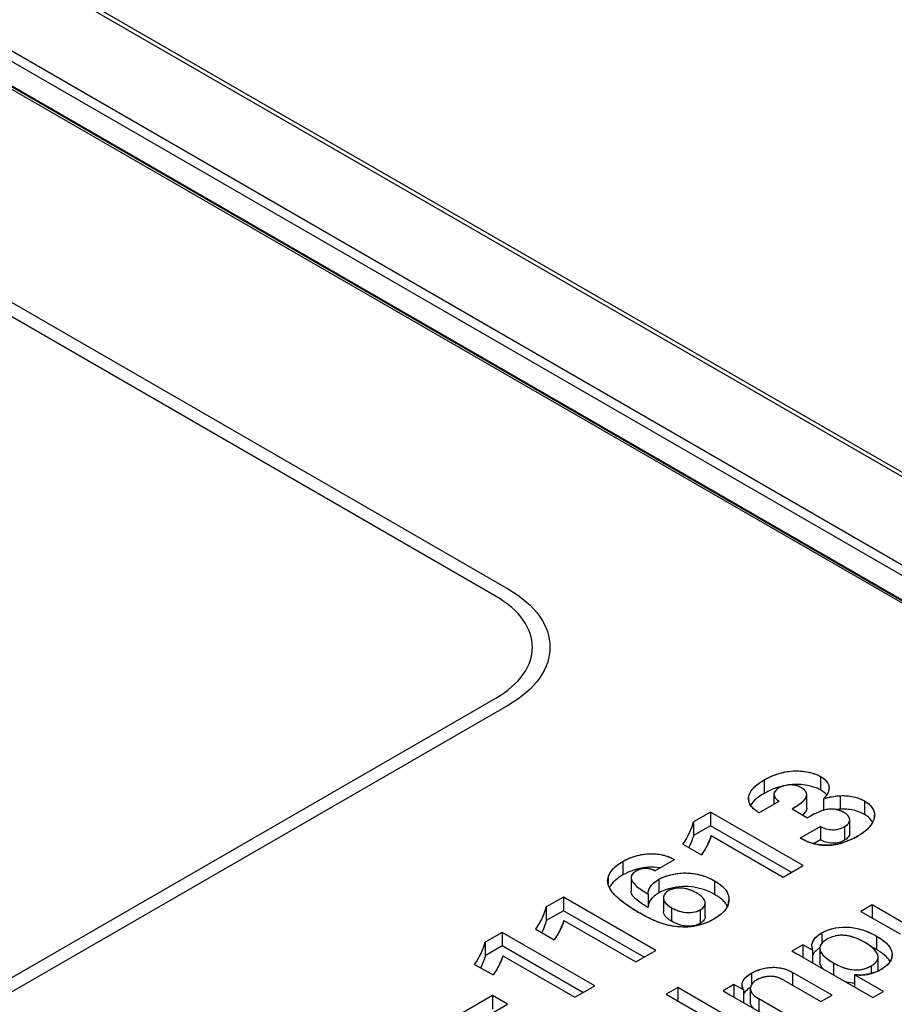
# Model space of a CAD drawing. Header units: inches. Extents: x 0 to 34, y 0 to 22.
# Tile 67 of 71: x 28.318 to 28.837, y 18.738 to 19.323. Entities that reach past the tile are written whole.
import ezdxf

# ---------------------------------------------------------------- set-up
doc = ezdxf.new("R2010")
doc.units = ezdxf.units.IN
doc.header["$LTSCALE"] = 1.87
doc.header["$MEASUREMENT"] = 0
doc.layers.get('0').update_dxf_attribs({"linetype": 'CONTINUOUS'})

msp = doc.modelspace()

# ---------------------------------------------------------------- linework, layer by layer
at = {"color": 7, "linetype": 'CONTINUOUS'}
for p, q in [((32.08865, 17.17647), (27.36039, 19.90651)), ((32.09255, 17.17688), (27.36429, 19.90692)), ((29.06409, 18.84782), (27.55776, 19.71756)), ((29.06575, 18.8482), (27.5597, 19.71777)), ((27.60538, 19.71292), (29.09636, 18.85205)), ((27.6026, 19.70821), (29.0867, 18.85131)), ((27.58665, 19.70302), (29.06683, 18.84838)), ((28.75997, 18.87132), (28.75997, 18.86329)), ((28.79335, 18.87336), (28.79335, 18.86533)), ((28.75079, 18.85904), (28.7507, 18.86011)), ((28.75684, 18.85183), (28.76885, 18.85877)), ((28.7658, 18.86277), (28.7658, 18.857)), ((28.78526, 18.85458), (28.78526, 18.86261)), ((28.79524, 18.86012), (28.79524, 18.85328)), ((28.80514, 18.86194), (28.80514, 18.8539)), ((28.81942, 18.85885), (28.81942, 18.85082)), ((28.77655, 18.85414), (28.78573, 18.84883)), ((28.72823, 18.85218), (28.7181, 18.84633)), ((28.72823, 18.85218), (28.72823, 18.84414)), ((28.78304, 18.82053), (28.72823, 18.85218)), ((28.81077, 18.83961), (28.81077, 18.84765)), ((28.7181, 18.84633), (28.7181, 18.83829)), ((28.72823, 18.84414), (28.7181, 18.83829)), ((28.77608, 18.81651), (28.72823, 18.84414)), ((28.79335, 18.84371), (28.78141, 18.83682)), ((28.79335, 18.84371), (28.79335, 18.83568)), ((28.80773, 18.84358), (28.80773, 18.83554)), ((28.72854, 18.8383), (28.77119, 18.81368)), ((28.79335, 18.83568), (28.78956, 18.83349)), ((28.71182, 18.83318), (28.72273, 18.82687)), ((28.69515, 18.81738), (28.70677, 18.82409)), ((28.67614, 18.82292), (28.67614, 18.81488)), ((28.77119, 18.81368), (28.78304, 18.82053)), ((28.66712, 18.81159), (28.66735, 18.8134)), ((28.66735, 18.8134), (28.66735, 18.80984)), ((28.681, 18.81324), (28.681, 18.80521)), ((28.69751, 18.81231), (28.69751, 18.80427)), ((28.73056, 18.81136), (28.73056, 18.80332)), ((28.64087, 18.80173), (28.63074, 18.79589)), ((28.64087, 18.80173), (28.64087, 18.7937)), ((28.69568, 18.77009), (28.64087, 18.80173)), ((28.69114, 18.80356), (28.69114, 18.79553)), ((28.70019, 18.80123), (28.70019, 18.79319)), ((28.73905, 18.80039), (28.73904, 18.79975)), ((28.63074, 18.79589), (28.63074, 18.78785)), ((28.70505, 18.79544), (28.70505, 18.78741)), ((28.72209, 18.79422), (28.72209, 18.78618)), ((28.72501, 18.79029), (28.72501, 18.79833)), ((28.82401, 18.79712), (28.8174, 18.7933)), ((28.82401, 18.79712), (28.82401, 18.78948)), ((28.84622, 18.78429), (28.82401, 18.79712)), ((28.64087, 18.7937), (28.63074, 18.78785)), ((28.68872, 18.76607), (28.64087, 18.7937)), ((28.8174, 18.7933), (28.84058, 18.77992)), ((28.62445, 18.78273), (28.63537, 18.77643)), ((28.64118, 18.78786), (28.68382, 18.76324)), ((28.60464, 18.78082), (28.59451, 18.77497)), ((28.60464, 18.78082), (28.60464, 18.77278)), ((28.65945, 18.74917), (28.60464, 18.78082)), ((28.79424, 18.78057), (28.79424, 18.77428)), ((28.82664, 18.77862), (28.82664, 18.77058)), ((28.59451, 18.77497), (28.59451, 18.76693)), ((28.60464, 18.77278), (28.59451, 18.76693)), ((28.65249, 18.74515), (28.60464, 18.77278)), ((28.78289, 18.77338), (28.77636, 18.7696)), ((28.78289, 18.77338), (28.78289, 18.76608)), ((28.78874, 18.77016), (28.78289, 18.77338)), ((28.79301, 18.77138), (28.79301, 18.76335)), ((28.60496, 18.76695), (28.6476, 18.74233)), ((28.68382, 18.76324), (28.69568, 18.77009)), ((28.78221, 18.76647), (28.77636, 18.7696)), ((28.78221, 18.76647), (28.82438, 18.74212)), ((28.78974, 18.76878), (28.78871, 18.76695)), ((28.78874, 18.77016), (28.78874, 18.7627)), ((28.8276, 18.75814), (28.8276, 18.76618)), ((28.58823, 18.76182), (28.59915, 18.75552)), ((28.80105, 18.76274), (28.80105, 18.75559)), ((28.82354, 18.76095), (28.82354, 18.75642)), ((28.75251, 18.75663), (28.75251, 18.74981)), ((28.77679, 18.75707), (28.77679, 18.74944)), ((28.80025, 18.74353), (28.77679, 18.75707)), ((28.81364, 18.75571), (28.81364, 18.74832)), ((28.83078, 18.74582), (28.81364, 18.75571)), ((28.6476, 18.74233), (28.65945, 18.74917)), ((28.70878, 18.74806), (28.7019, 18.74409)), ((28.70878, 18.74806), (28.70878, 18.74012)), ((28.75844, 18.71938), (28.70878, 18.74806)), ((28.74207, 18.7498), (28.73559, 18.74606)), ((28.74207, 18.7498), (28.74207, 18.74242)), ((28.74771, 18.74662), (28.74207, 18.7498)), ((28.75177, 18.74749), (28.75177, 18.73945)), ((28.7717, 18.75238), (28.79365, 18.73971)), ((28.5989, 18.74331), (28.57942, 18.73207)), ((28.5989, 18.74331), (28.5989, 18.73528)), ((28.60777, 18.73819), (28.5989, 18.74331)), ((28.7019, 18.74409), (28.75156, 18.71541)), ((28.73559, 18.74606), (28.73966, 18.74381)), ((28.73966, 18.74381), (28.7702, 18.72617)), ((28.74875, 18.7457), (28.74767, 18.7443)), ((28.74771, 18.74662), (28.74771, 18.73916)), ((28.79365, 18.73971), (28.80025, 18.74353)), ((28.82438, 18.74212), (28.83078, 18.74582)), ((28.58829, 18.72694), (28.60777, 18.73819)), ((28.75678, 18.74139), (28.75678, 18.73392)), ((28.77666, 18.72991), (28.75678, 18.74139))]:
    msp.add_line(p, q, dxfattribs=at)
at = {"color": 40, "linetype": 'CONTINUOUS'}
for p, q in [((28.60089, 18.98025), (28.14208, 19.24515)), ((28.14945, 19.24941), (28.60825, 18.9845)), ((27.08371, 18.04389), (28.60085, 18.91987)), ((28.60822, 18.91562), (27.09108, 18.03964)), ((28.76685, 18.86511), (28.76626, 18.86432)), ((28.76767, 18.86587), (28.76685, 18.86511)), ((28.7687, 18.86656), (28.76767, 18.86587)), ((28.76997, 18.86719), (28.7687, 18.86656)), ((28.78311, 18.86595), (28.78196, 18.8667)), ((28.784, 18.86517), (28.78311, 18.86595)), ((28.78466, 18.86439), (28.784, 18.86517)), ((28.78496, 18.86389), (28.78466, 18.86439)), ((28.79828, 18.86497), (28.79771, 18.86349)), ((28.75114, 18.8578), (28.75079, 18.85904)), ((28.76591, 18.86353), (28.7658, 18.86277)), ((28.7658, 18.86277), (28.76612, 18.86145)), ((28.76611, 18.86405), (28.76591, 18.86353)), ((28.78502, 18.86138), (28.78526, 18.86264)), ((28.78526, 18.86276), (28.78509, 18.86358)), ((28.79672, 18.86188), (28.79524, 18.86012)), ((28.79771, 18.86349), (28.79672, 18.86188)), ((28.75175, 18.85657), (28.75114, 18.8578)), ((28.7526, 18.85537), (28.75175, 18.85657)), ((28.75373, 18.85421), (28.7526, 18.85537)), ((28.75515, 18.85304), (28.75373, 18.85421)), ((28.79363, 18.85278), (28.79179, 18.85203)), ((28.8002, 18.85397), (28.79866, 18.8539)), ((28.80168, 18.85388), (28.8002, 18.85397)), ((28.7878, 18.85), (28.78573, 18.84883)), ((28.78787, 18.85005), (28.7878, 18.85)), ((28.78988, 18.85112), (28.78787, 18.85005)), ((28.79179, 18.85203), (28.78988, 18.85112)), ((28.8086, 18.85112), (28.80733, 18.85197)), ((28.80956, 18.85024), (28.8086, 18.85112)), ((28.81024, 18.84936), (28.80956, 18.85024)), ((28.81063, 18.8485), (28.81043, 18.849)), ((28.81043, 18.84626), (28.81077, 18.84765)), ((28.81077, 18.84765), (28.81063, 18.8485)), ((28.82482, 18.84717), (28.82393, 18.84541)), ((28.82533, 18.84896), (28.82484, 18.84723)), ((28.8207, 18.84161), (28.81844, 18.83979)), ((28.82074, 18.84165), (28.8207, 18.84161)), ((28.82256, 18.84353), (28.82074, 18.84165)), ((28.8239, 18.84535), (28.82256, 18.84353)), ((28.72777, 18.83588), (28.72775, 18.83582)), ((28.72854, 18.8383), (28.72777, 18.83588)), ((28.78408, 18.83542), (28.78141, 18.83682)), ((28.81844, 18.83979), (28.81573, 18.83804)), ((28.72491, 18.83014), (28.72273, 18.82687)), ((28.72494, 18.83018), (28.72491, 18.83014)), ((28.72658, 18.83316), (28.72494, 18.83018)), ((28.80932, 18.83501), (28.80638, 18.834)), ((28.68514, 18.81778), (28.684, 18.81721)), ((28.69515, 18.81738), (28.69402, 18.81788)), ((28.66712, 18.81158), (28.66735, 18.8134)), ((28.68117, 18.8142), (28.681, 18.81325)), ((28.681, 18.81325), (28.68131, 18.81185)), ((28.68158, 18.81502), (28.6813, 18.81451)), ((28.68218, 18.81579), (28.68158, 18.81502)), ((28.68299, 18.81652), (28.68218, 18.81579)), ((28.684, 18.81721), (28.68299, 18.81652)), ((28.66723, 18.81029), (28.66712, 18.81158)), ((28.6677, 18.80853), (28.66723, 18.81029)), ((28.66859, 18.80664), (28.6677, 18.80853)), ((28.66861, 18.8066), (28.66859, 18.80664)), ((28.66999, 18.80455), (28.66861, 18.8066)), ((28.70437, 18.80612), (28.70332, 18.8056)), ((28.70802, 18.80703), (28.7067, 18.80683)), ((28.67195, 18.80236), (28.66999, 18.80455)), ((28.67451, 18.80007), (28.67195, 18.80236)), ((28.67455, 18.80003), (28.67451, 18.80007)), ((28.70019, 18.80123), (28.70043, 18.79991)), ((28.70039, 18.80241), (28.7002, 18.80148)), ((28.70083, 18.8033), (28.70044, 18.80255)), ((28.70148, 18.80416), (28.70083, 18.8033)), ((28.70233, 18.80493), (28.70148, 18.80416)), ((28.70332, 18.8056), (28.70233, 18.80493)), ((28.72158, 18.80311), (28.71981, 18.80424)), ((28.72295, 18.802), (28.72158, 18.80311)), ((28.72394, 18.80095), (28.72295, 18.802)), ((28.72458, 18.79998), (28.72394, 18.80095)), ((28.6778, 18.79759), (28.67455, 18.80003)), ((28.68174, 18.79496), (28.6778, 18.79759)), ((28.72477, 18.79955), (28.72458, 18.79998)), ((28.72472, 18.79697), (28.72501, 18.79833)), ((28.72493, 18.79905), (28.72477, 18.79955)), ((28.72501, 18.79833), (28.72493, 18.79905)), ((28.73737, 18.79484), (28.73622, 18.79335)), ((28.73272, 18.79034), (28.73017, 18.78873)), ((28.7347, 18.79187), (28.73272, 18.79034)), ((28.73622, 18.79335), (28.7347, 18.79187)), ((28.63922, 18.78272), (28.63758, 18.77974)), ((28.64041, 18.78544), (28.64038, 18.78538)), ((28.64118, 18.78786), (28.64041, 18.78544)), ((28.63755, 18.7797), (28.63537, 18.77643)), ((28.63758, 18.77974), (28.63755, 18.7797)), ((28.79734, 18.7768), (28.79585, 18.77582)), ((28.81496, 18.7772), (28.81283, 18.77797)), ((28.79301, 18.77138), (28.7932, 18.77012)), ((28.79321, 18.77259), (28.79302, 18.7717)), ((28.79383, 18.77379), (28.79327, 18.77276)), ((28.79469, 18.77482), (28.79383, 18.77379)), ((28.79585, 18.77582), (28.79469, 18.77482)), ((28.8219, 18.77346), (28.81949, 18.77497)), ((28.82381, 18.77201), (28.8219, 18.77346)), ((28.82526, 18.77066), (28.82381, 18.77201)), ((28.60496, 18.76695), (28.60418, 18.76453)), ((28.77843, 18.76852), (28.77636, 18.7696)), ((28.78042, 18.76747), (28.78034, 18.76751)), ((28.78221, 18.76647), (28.78042, 18.76747)), ((28.82633, 18.76937), (28.82526, 18.77066)), ((28.82706, 18.76818), (28.82633, 18.76937)), ((28.82747, 18.76711), (28.82706, 18.76818)), ((28.82737, 18.76489), (28.8276, 18.76618)), ((28.83566, 18.76562), (28.83508, 18.76421)), ((28.60299, 18.76181), (28.60135, 18.75882)), ((28.60418, 18.76453), (28.60416, 18.76447)), ((28.83136, 18.76013), (28.82939, 18.75885)), ((28.83293, 18.76144), (28.83136, 18.76013)), ((28.83415, 18.76277), (28.83293, 18.76144)), ((28.83506, 18.76416), (28.83418, 18.76281)), ((28.60133, 18.75878), (28.59915, 18.75552)), ((28.60135, 18.75882), (28.60133, 18.75878)), ((28.75812, 18.75371), (28.75671, 18.75316)), ((28.77031, 18.75314), (28.76895, 18.75376)), ((28.74704, 18.74826), (28.74686, 18.74932)), ((28.74771, 18.74662), (28.7471, 18.74805)), ((28.75177, 18.7475), (28.75204, 18.7461)), ((28.75201, 18.7488), (28.75179, 18.7479)), ((28.75255, 18.7499), (28.75205, 18.74891)), ((28.75332, 18.75086), (28.75255, 18.7499)), ((28.75431, 18.75176), (28.75332, 18.75086)), ((28.75548, 18.75254), (28.75431, 18.75176)), ((28.75671, 18.75316), (28.75548, 18.75254)), ((28.7717, 18.75238), (28.77031, 18.75314))]:
    msp.add_line(p, q, dxfattribs=at)
for centre, radius, start, end in [((28.76961, 18.86233), 0.00389, 149.22554, 153.84442), ((28.77545, 18.85427), 0.01403, 106.98169, 112.97005), ((28.77573, 18.85339), 0.01496, 101.49551, 107.01904), ((28.77569, 18.85362), 0.01473, 96.04985, 101.51764), ((28.77559, 18.85459), 0.01375, 90.3637, 96.06759), ((28.77559, 18.85438), 0.01396, 84.8786, 90.35453), ((28.77564, 18.85481), 0.01353, 79.27819, 84.9058), ((28.77582, 18.85582), 0.0125, 73.12707, 79.26172), ((28.77587, 18.85599), 0.01233, 66.80056, 73.13022), ((28.77614, 18.85659), 0.01167, 60.05418, 66.82854), ((28.79207, 18.86663), 0.00643, 345.04305, 349.29654), ((28.79252, 18.86654), 0.00597, 349.27858, 357.68386), ((28.75733, 18.8601), 0.00662, 175.34532, 180.24879), ((28.75699, 18.8601), 0.00629, 180.22587, 189.7317), ((28.78202, 18.86244), 0.00328, 20.40028, 26.14714), ((28.78242, 18.86262), 0.00284, 0.48156, 2.99463), ((28.80094, 18.83238), 0.02167, 104.87364, 109.71724), ((28.80061, 18.83356), 0.02044, 100.10146, 104.83691), ((28.80032, 18.83524), 0.01874, 95.08854, 100.11854), ((28.80007, 18.84036), 0.01361, 77.01282, 83.21343), ((28.79981, 18.83921), 0.01479, 71.31212, 77.0228), ((28.79957, 18.83848), 0.01556, 65.81605, 71.3275), ((28.79966, 18.83865), 0.01537, 60.0354, 65.84747), ((28.8066, 18.84712), 0.00427, 26.08441, 31.61868), ((28.81542, 18.85089), 0.01011, 338.40924, 338.74252), ((28.81729, 18.85035), 0.00816, 350.1488, 352.74945), ((28.81758, 18.85032), 0.00787, 352.72605, 359.78316), ((28.81266, 18.85229), 0.0132, 328.28641, 328.54782), ((28.69763, 18.84745), 0.03228, 333.72766, 338.88697), ((28.79691, 18.86278), 0.03022, 244.8808, 250.05313), ((28.79291, 18.87819), 0.04619, 290.80811, 295.02107), ((28.79435, 18.87513), 0.04281, 295.0172, 299.97252), ((28.79663, 18.86209), 0.02947, 250.09763, 255.22871), ((28.79739, 18.8649), 0.03239, 255.19979, 259.76571), ((28.7975, 18.86542), 0.03292, 259.74477, 264.21216), ((28.79735, 18.86386), 0.03135, 264.19692, 268.67417), ((28.79728, 18.86103), 0.02852, 268.66598, 273.13573), ((28.79699, 18.86105), 0.02855, 273.72593, 278.33261), ((28.79641, 18.86495), 0.0325, 278.34525, 282.86863), ((28.79508, 18.87075), 0.03845, 282.88068, 287.09222), ((28.68993, 18.80676), 0.01201, 107.79506, 113.49366), ((28.68984, 18.80705), 0.01171, 102.37835, 107.8149), ((28.68968, 18.80782), 0.01093, 96.83513, 102.38798), ((28.68957, 18.80875), 0.00998, 90.81028, 96.84628), ((28.68957, 18.80775), 0.01098, 85.10692, 90.75317), ((28.68945, 18.80639), 0.01235, 79.80269, 85.12045), ((28.6893, 18.80553), 0.01323, 74.57009, 79.82224), ((28.68935, 18.80567), 0.01308, 69.08891, 74.60409), ((28.68449, 18.81304), 0.00352, 155.34639, 160.77254), ((28.70885, 18.79556), 0.01147, 106.95972, 112.94299), ((28.70916, 18.79455), 0.01252, 101.3089, 106.98808), ((28.70964, 18.79104), 0.01607, 90.8047, 95.79765), ((28.70967, 18.78972), 0.0174, 85.86663, 90.81672), ((28.7096, 18.78887), 0.01824, 80.85255, 85.83929), ((28.70937, 18.78749), 0.01965, 75.80324, 80.84921), ((28.70901, 18.78604), 0.02114, 70.70734, 75.80356), ((28.7086, 18.78488), 0.02237, 65.51089, 70.71467), ((28.70372, 18.80123), 0.00353, 176.96637, 179.27503), ((28.70374, 18.80123), 0.00355, 179.27378, 180.00018), ((28.70371, 18.80123), 0.00351, 175.90007, 176.9653), ((28.70419, 18.80109), 0.00402, 158.80629, 160.91087), ((28.70853, 18.7847), 0.02257, 60.01886, 65.53418), ((28.72972, 18.80039), 0.00933, 356.07468, 358.1204), ((28.75233, 18.90674), 0.1322, 237.72736, 240.06181), ((28.72836, 18.80075), 0.01078, 326.75724, 336.08559), ((28.7291, 18.80042), 0.00997, 336.09794, 346.06811), ((28.72953, 18.8003), 0.00952, 346.09504, 354.59756), ((28.72968, 18.80029), 0.00937, 354.61656, 356.72252), ((28.6103, 18.79699), 0.03225, 333.73025, 338.89331), ((28.806, 18.76178), 0.01734, 114.1718, 119.98296), ((28.80601, 18.76178), 0.01734, 108.60984, 114.19026), ((28.80582, 18.76236), 0.01673, 103.0016, 108.61695), ((28.80565, 18.76306), 0.01602, 97.08442, 102.99659), ((28.80591, 18.76087), 0.01822, 91.76923, 97.03872), ((28.80599, 18.75856), 0.02052, 86.92383, 91.79271), ((28.80595, 18.75766), 0.02142, 82.08068, 86.94945), ((28.80585, 18.75708), 0.02202, 76.97013, 82.03688), ((28.80519, 18.75424), 0.02493, 72.15112, 76.94973), ((28.80204, 18.74533), 0.03439, 63.8674, 67.93177), ((28.79418, 18.77258), 0.00595, 180.01612, 191.52452), ((28.79416, 18.77258), 0.00593, 191.5361, 193.12), ((28.79427, 18.77261), 0.00604, 193.15472, 203.82729), ((28.79683, 18.77139), 0.00382, 176.01547, 178.66356), ((28.79689, 18.77138), 0.00389, 178.66021, 180.00143), ((28.79678, 18.77139), 0.00377, 175.19509, 176.01134), ((28.79706, 18.77128), 0.00407, 158.69898, 161.25573), ((28.80024, 18.74169), 0.03845, 59.94548, 63.84607), ((28.68523, 18.58987), 0.20149, 61.83548, 62.45003), ((28.82409, 18.76618), 0.0035, 12.43064, 15.26262), ((28.82407, 18.76618), 0.00353, 0.90888, 12.40856), ((28.82398, 18.76618), 0.00362, 359.99955, 0.94648), ((28.82893, 18.76761), 0.00701, 343.56242, 350.89736), ((28.82929, 18.76755), 0.00665, 350.92783, 355.6605), ((28.82941, 18.76753), 0.00652, 355.67265, 356.81658), ((28.82947, 18.76753), 0.00646, 356.81471, 359.31917), ((28.57406, 18.77609), 0.03226, 333.7295, 338.89028), ((28.8259, 18.7692), 0.01046, 322.05086, 322.35316), ((28.82746, 18.76818), 0.00859, 332.1489, 332.50493), ((28.76418, 18.7359), 0.01882, 104.03632, 108.79557), ((28.76438, 18.73513), 0.01962, 99.56961, 104.05921), ((28.76431, 18.73559), 0.01914, 95.21018, 99.58486), ((28.76419, 18.73693), 0.0178, 90.81708, 95.22034), ((28.76392, 18.7419), 0.01283, 84.69714, 89.9508), ((28.76383, 18.74081), 0.01392, 79.58538, 84.71305), ((28.76379, 18.74058), 0.01416, 74.24237, 79.61097), ((28.76397, 18.74121), 0.0135, 68.32874, 74.23859), ((28.8166, 18.77703), 0.02153, 262.10859, 266.78439), ((28.81676, 18.77977), 0.02427, 266.77087, 271.18327), ((28.81673, 18.7815), 0.026, 271.16765, 275.48079), ((28.81673, 18.7816), 0.0261, 275.46093, 279.91429), ((28.81687, 18.78074), 0.02523, 279.92911, 284.60596), ((28.81687, 18.78077), 0.02525, 284.60455, 289.44965), ((28.81694, 18.78057), 0.02504, 289.44485, 294.51945), ((28.81726, 18.77987), 0.02427, 294.50741, 299.97693), ((28.7517, 18.74965), 0.00485, 180.96249, 183.1438), ((28.7518, 18.74965), 0.00495, 183.13894, 183.82579), ((28.75319, 18.74991), 0.00637, 195.07197, 197.03782), ((28.75539, 18.74749), 0.00362, 173.52929, 179.78622), ((28.75633, 18.74727), 0.00458, 158.99464, 160.52243)]:
    msp.add_arc(centre, radius, start, end, dxfattribs=at)
at = {"color": 7, "linetype": 'CONTINUOUS'}
for centre, radius, start, end in [((28.77965, 18.83028), 0.03838, 105.88648, 106.82466), ((28.80697, 18.81683), 0.03712, 92.8277, 96.60987), ((28.69368, 18.78406), 0.03547, 104.67124, 106.31154), ((28.71247, 18.77492), 0.03304, 104.42913, 106.63945), ((28.79422, 18.77258), 0.00598, 180.03507, 203.85897), ((28.80355, 18.75611), 0.01887, 123.98064, 124.63886), ((28.79684, 18.77138), 0.00384, 175.41646, 180.01353), ((28.80594, 18.73471), 0.04142, 60.01464, 64.68877), ((28.82405, 18.76618), 0.00355, 359.99147, 15.18567), ((28.82392, 18.75814), 0.00367, 356.34967, 359.99159), ((28.76231, 18.73154), 0.01967, 122.1807, 123.49086)]:
    msp.add_arc(centre, radius, start, end, dxfattribs=at)
at = {"color": 40, "linetype": 'CONTINUOUS'}
for points, knots in [([(28.60825, 18.9845), (28.61614, 18.97995), (28.62869, 18.96906), (28.63498, 18.95006), (28.62866, 18.93106), (28.61611, 18.92018), (28.60822, 18.91562)], [0, 0, 0, 0, 0.254189, 0.499922, 0.745702, 1, 1, 1, 1]), ([(28.60085, 18.91987), (28.60777, 18.92387), (28.61878, 18.93341), (28.62431, 18.95006), (28.6188, 18.96672), (28.6078, 18.97625), (28.60089, 18.98025)], [0, 0, 0, 0, 0.254326, 0.500105, 0.745825, 1, 1, 1, 1]), ([(28.75997, 18.87132), (28.76294, 18.87304), (28.769, 18.87571), (28.78134, 18.87737), (28.78985, 18.87538), (28.79335, 18.87336)], [0, 0, 0, 0, 0.339937, 0.599655, 1, 1, 1, 1]), ([(28.75073, 18.86064), (28.75086, 18.86236), (28.75275, 18.86642), (28.75712, 18.86968), (28.75997, 18.87132)], [0, 0, 0, 0, 0.423377, 1, 1, 1, 1]), ([(28.79335, 18.87336), (28.7953, 18.87223), (28.79794, 18.86996), (28.79853, 18.86732), (28.79849, 18.8663)], [0, 0, 0, 0, 0.612472, 1, 1, 1, 1]), ([(28.77655, 18.85414), (28.77798, 18.85502), (28.78087, 18.8568), (28.78384, 18.8592), (28.78483, 18.86089), (28.78502, 18.86138)], [0, 0, 0, 0, 0.412617, 0.831607, 1, 1, 1, 1]), ([(28.79524, 18.86012), (28.79585, 18.86031), (28.79893, 18.86123), (28.80237, 18.8618), (28.80514, 18.86194)], [0, 0, 0, 0, 0.199269, 1, 1, 1, 1]), ([(28.80514, 18.86194), (28.8081, 18.86209), (28.81355, 18.86161), (28.81784, 18.85977), (28.81942, 18.85885)], [0, 0, 0, 0, 0.571445, 1, 1, 1, 1]), ([(28.81942, 18.85885), (28.82162, 18.85758), (28.82463, 18.8548), (28.82545, 18.85164), (28.82545, 18.85029)], [0, 0, 0, 0, 0.573213, 1, 1, 1, 1]), ([(28.67614, 18.82292), (28.68003, 18.82517), (28.68773, 18.82792), (28.69944, 18.8273), (28.70451, 18.82534), (28.70677, 18.82409)], [0, 0, 0, 0, 0.484675, 0.724053, 1, 1, 1, 1]), ([(28.66735, 18.8134), (28.66763, 18.81455), (28.66932, 18.81809), (28.6731, 18.82117), (28.67614, 18.82292)], [0, 0, 0, 0, 0.318863, 1, 1, 1, 1]), ([(28.68131, 18.81185), (28.68159, 18.81119), (28.68297, 18.80921), (28.68639, 18.80649), (28.68959, 18.80451), (28.69114, 18.80356)], [0, 0, 0, 0, 0.198945, 0.612646, 1, 1, 1, 1]), ([(28.69114, 18.80356), (28.69124, 18.80489), (28.6919, 18.80815), (28.69519, 18.81097), (28.69751, 18.81231)], [0, 0, 0, 0, 0.412968, 1, 1, 1, 1]), ([(28.69751, 18.81231), (28.70134, 18.81452), (28.71008, 18.8168), (28.72232, 18.81527), (28.72794, 18.81287), (28.73056, 18.81136)], [0, 0, 0, 0, 0.444579, 0.695879, 1, 1, 1, 1]), ([(28.73056, 18.81136), (28.73325, 18.8098), (28.7379, 18.80639), (28.73912, 18.80208), (28.73905, 18.80008)], [0, 0, 0, 0, 0.524471, 1, 1, 1, 1]), ([(28.70043, 18.79991), (28.70055, 18.79958), (28.7014, 18.79789), (28.70332, 18.79644), (28.70505, 18.79544)], [0, 0, 0, 0, 0.192192, 1, 1, 1, 1]), ([(28.70505, 18.79544), (28.7076, 18.79397), (28.71234, 18.79215), (28.71883, 18.79275), (28.72114, 18.79367), (28.72209, 18.79422)], [0, 0, 0, 0, 0.5703, 0.788471, 1, 1, 1, 1]), ([(28.73017, 18.78873), (28.7264, 18.78655), (28.71768, 18.78321), (28.70342, 18.78442), (28.69376, 18.78806), (28.68857, 18.7909), (28.68635, 18.79218)], [0, 0, 0, 0, 0.319409, 0.572954, 0.812682, 1, 1, 1, 1]), ([(28.79424, 18.78057), (28.79607, 18.78163), (28.80045, 18.78343), (28.81271, 18.7848), (28.82182, 18.7814), (28.82664, 18.77862)], [0, 0, 0, 0, 0.215014, 0.434493, 1, 1, 1, 1]), ([(28.78823, 18.77258), (28.78823, 18.77396), (28.78926, 18.77699), (28.7923, 18.77945), (28.79424, 18.78057)], [0, 0, 0, 0, 0.461299, 1, 1, 1, 1]), ([(28.82664, 18.77862), (28.82944, 18.777), (28.83395, 18.77368), (28.83592, 18.76948), (28.83594, 18.76755), (28.83594, 18.76745)], [0, 0, 0, 0, 0.543577, 0.977904, 1, 1, 1, 1]), ([(28.7932, 18.77012), (28.7934, 18.76946), (28.7944, 18.76753), (28.7972, 18.76507), (28.79988, 18.76341), (28.80105, 18.76274)], [0, 0, 0, 0, 0.224653, 0.673597, 1, 1, 1, 1]), ([(28.75251, 18.75663), (28.7536, 18.75726), (28.75647, 18.75858), (28.76197, 18.76013), (28.76986, 18.76022), (28.77463, 18.75832), (28.77679, 18.75707)], [0, 0, 0, 0, 0.17052, 0.401357, 0.663104, 1, 1, 1, 1]), ([(28.80105, 18.76274), (28.80231, 18.76201), (28.80517, 18.76052), (28.81033, 18.75871), (28.81745, 18.75825), (28.8217, 18.75989), (28.82354, 18.76095)], [0, 0, 0, 0, 0.208092, 0.448796, 0.695733, 1, 1, 1, 1]), ([(28.82354, 18.76095), (28.8247, 18.76162), (28.82633, 18.76284), (28.82718, 18.76432), (28.82737, 18.76489)], [0, 0, 0, 0, 0.626432, 1, 1, 1, 1]), ([(28.74685, 18.74957), (28.74684, 18.74985), (28.74703, 18.75248), (28.74965, 18.75498), (28.75251, 18.75663)], [0, 0, 0, 0, 0.106856, 1, 1, 1, 1])]:
    msp.add_open_spline(points, degree=3, knots=knots, dxfattribs=at)
at = {"color": 7, "linetype": 'CONTINUOUS'}
for points, knots in [([(28.75997, 18.87132), (28.76229, 18.87266), (28.76744, 18.87503), (28.77453, 18.87658), (28.78063, 18.87674), (28.78524, 18.87623), (28.78954, 18.87516), (28.79218, 18.87404), (28.79335, 18.87336)], [0, 0, 0, 0, 0.230232, 0.485224, 0.619531, 0.754487, 0.883524, 1, 1, 1, 1]), ([(28.7507, 18.86011), (28.7507, 18.86119), (28.7513, 18.86347), (28.75339, 18.86646), (28.75638, 18.8691), (28.75872, 18.8706), (28.75997, 18.87132)], [0, 0, 0, 0, 0.213996, 0.450899, 0.713805, 1, 1, 1, 1]), ([(28.79335, 18.87336), (28.7941, 18.87293), (28.79547, 18.87201), (28.79716, 18.87038), (28.79826, 18.86852), (28.79849, 18.86717), (28.79849, 18.86653)], [0, 0, 0, 0, 0.28939, 0.551741, 0.784447, 1, 1, 1, 1]), ([(28.76854, 18.86702), (28.76776, 18.86679), (28.7648, 18.86579), (28.76197, 18.86444), (28.75997, 18.86329)], [0, 0, 0, 0, 0.262164, 1, 1, 1, 1]), ([(28.7687, 18.86656), (28.76829, 18.86633), (28.76753, 18.86581), (28.7666, 18.86489), (28.76597, 18.86388), (28.7658, 18.86312), (28.7658, 18.86277)], [0, 0, 0, 0, 0.285872, 0.548368, 0.784347, 1, 1, 1, 1]), ([(28.78196, 18.8667), (28.78103, 18.86724), (28.77887, 18.86811), (28.77534, 18.8685), (28.77183, 18.86797), (28.76965, 18.86711), (28.7687, 18.86656)], [0, 0, 0, 0, 0.235292, 0.497779, 0.761507, 1, 1, 1, 1]), ([(28.79335, 18.86533), (28.79206, 18.86607), (28.78914, 18.86727), (28.78441, 18.86835), (28.77936, 18.86876), (28.77595, 18.86852), (28.77428, 18.86828)], [0, 0, 0, 0, 0.227024, 0.479415, 0.741604, 1, 1, 1, 1]), ([(28.78526, 18.86261), (28.78526, 18.863), (28.78502, 18.86406), (28.78381, 18.86549), (28.78263, 18.86631), (28.78196, 18.8667)], [0, 0, 0, 0, 0.211734, 0.575673, 1, 1, 1, 1]), ([(28.79703, 18.86235), (28.7968, 18.86263), (28.79572, 18.86379), (28.7944, 18.86472), (28.79335, 18.86533)], [0, 0, 0, 0, 0.232408, 1, 1, 1, 1]), ([(28.79849, 18.86653), (28.79849, 18.86597), (28.79831, 18.8648), (28.7976, 18.86315), (28.79655, 18.86158), (28.79569, 18.8606), (28.79524, 18.86012)], [0, 0, 0, 0, 0.230997, 0.47241, 0.729334, 1, 1, 1, 1]), ([(28.75684, 18.85183), (28.7561, 18.85234), (28.75467, 18.85335), (28.75227, 18.85546), (28.75105, 18.8576), (28.75079, 18.85904)], [0, 0, 0, 0, 0.280634, 0.544497, 1, 1, 1, 1]), ([(28.75997, 18.86329), (28.75832, 18.86234), (28.75532, 18.86036), (28.75281, 18.85769), (28.75195, 18.85624)], [0, 0, 0, 0, 0.531115, 1, 1, 1, 1]), ([(28.7658, 18.86277), (28.7658, 18.86239), (28.76603, 18.86138), (28.76711, 18.85995), (28.76822, 18.85913), (28.76885, 18.85877)], [0, 0, 0, 0, 0.215868, 0.580009, 1, 1, 1, 1]), ([(28.77655, 18.85414), (28.77753, 18.85474), (28.77947, 18.85593), (28.78218, 18.85782), (28.78439, 18.85988), (28.78526, 18.86173), (28.78526, 18.86261)], [0, 0, 0, 0, 0.277229, 0.544778, 0.78915, 1, 1, 1, 1]), ([(28.79524, 18.86012), (28.79601, 18.86035), (28.79759, 18.86082), (28.80088, 18.86155), (28.80342, 18.86185), (28.80514, 18.86194)], [0, 0, 0, 0, 0.240838, 0.489123, 1, 1, 1, 1]), ([(28.80514, 18.86194), (28.80645, 18.86201), (28.80906, 18.86197), (28.81285, 18.86145), (28.81634, 18.86042), (28.81845, 18.85941), (28.81942, 18.85885)], [0, 0, 0, 0, 0.265877, 0.527881, 0.773978, 1, 1, 1, 1]), ([(28.81942, 18.85885), (28.82033, 18.85833), (28.82198, 18.85718), (28.82396, 18.85509), (28.82518, 18.85276), (28.82545, 18.85111), (28.82545, 18.85032)], [0, 0, 0, 0, 0.289518, 0.549605, 0.782142, 1, 1, 1, 1]), ([(28.78526, 18.85458), (28.78526, 18.85383), (28.78462, 18.85224), (28.78352, 18.85106), (28.78288, 18.85048)], [0, 0, 0, 0, 0.467099, 1, 1, 1, 1]), ([(28.79523, 18.85328), (28.79349, 18.8528), (28.79024, 18.85141), (28.7872, 18.84968), (28.78573, 18.84883)], [0, 0, 0, 0, 0.517236, 1, 1, 1, 1]), ([(28.80733, 18.85197), (28.80561, 18.85296), (28.80155, 18.85439), (28.79731, 18.85385), (28.79523, 18.85328)], [0, 0, 0, 0, 0.48065, 1, 1, 1, 1]), ([(28.81942, 18.85082), (28.81845, 18.85138), (28.81634, 18.85238), (28.81285, 18.85342), (28.80906, 18.85394), (28.80645, 18.85397), (28.80514, 18.8539)], [0, 0, 0, 0, 0.226022, 0.472119, 0.734123, 1, 1, 1, 1]), ([(28.81077, 18.84765), (28.81077, 18.84806), (28.8105, 18.84916), (28.80926, 18.85069), (28.80803, 18.85156), (28.80733, 18.85197)], [0, 0, 0, 0, 0.214198, 0.578629, 1, 1, 1, 1]), ([(28.80773, 18.84358), (28.80816, 18.84383), (28.80896, 18.84438), (28.8102, 18.84562), (28.81077, 18.84686), (28.81077, 18.84765)], [0, 0, 0, 0, 0.28703, 0.550638, 1, 1, 1, 1]), ([(28.82545, 18.85032), (28.82545, 18.84974), (28.82531, 18.84857), (28.82432, 18.84558), (28.82121, 18.84167), (28.81771, 18.83919), (28.81573, 18.83804)], [0, 0, 0, 0, 0.105787, 0.214902, 0.578298, 1, 1, 1, 1]), ([(28.82436, 18.84621), (28.8241, 18.84666), (28.82279, 18.84852), (28.82093, 18.84994), (28.81942, 18.85082)], [0, 0, 0, 0, 0.227356, 1, 1, 1, 1]), ([(28.71182, 18.83318), (28.71254, 18.83422), (28.71515, 18.83833), (28.71714, 18.84285), (28.7181, 18.84633)], [0, 0, 0, 0, 0.259906, 1, 1, 1, 1]), ([(28.79335, 18.84371), (28.7944, 18.84316), (28.79671, 18.84217), (28.80053, 18.84154), (28.80437, 18.84198), (28.8067, 18.84298), (28.80773, 18.84358)], [0, 0, 0, 0, 0.237654, 0.499495, 0.7633, 1, 1, 1, 1]), ([(28.7181, 18.83829), (28.71793, 18.83769), (28.71719, 18.83525), (28.71621, 18.83288), (28.71536, 18.83116)], [0, 0, 0, 0, 0.245689, 1, 1, 1, 1]), ([(28.72854, 18.8383), (28.7283, 18.8373), (28.7276, 18.83533), (28.7258, 18.83143), (28.72403, 18.82866), (28.72273, 18.82687)], [0, 0, 0, 0, 0.239522, 0.486105, 1, 1, 1, 1]), ([(28.79884, 18.83256), (28.79722, 18.83247), (28.79399, 18.83257), (28.78935, 18.83341), (28.78513, 18.83484), (28.78259, 18.83614), (28.78141, 18.83682)], [0, 0, 0, 0, 0.267577, 0.530614, 0.775061, 1, 1, 1, 1]), ([(28.80773, 18.83554), (28.8067, 18.83495), (28.80437, 18.83394), (28.80053, 18.83351), (28.79671, 18.83413), (28.7944, 18.83512), (28.79335, 18.83568)], [0, 0, 0, 0, 0.2367, 0.500505, 0.762346, 1, 1, 1, 1]), ([(28.81573, 18.83804), (28.81329, 18.83663), (28.80784, 18.83418), (28.80197, 18.83276), (28.79884, 18.83256)], [0, 0, 0, 0, 0.473896, 1, 1, 1, 1]), ([(28.81077, 18.83961), (28.81077, 18.83882), (28.8102, 18.83758), (28.80896, 18.83635), (28.80816, 18.83579), (28.80773, 18.83554)], [0, 0, 0, 0, 0.449362, 0.71297, 1, 1, 1, 1]), ([(28.67614, 18.82292), (28.67831, 18.82418), (28.6832, 18.82629), (28.68986, 18.82756), (28.69547, 18.82751), (28.7008, 18.82674), (28.70455, 18.82532), (28.70677, 18.82409)], [0, 0, 0, 0, 0.235834, 0.49598, 0.630148, 0.761249, 1, 1, 1, 1]), ([(28.66735, 18.8134), (28.66782, 18.81534), (28.6697, 18.81811), (28.67303, 18.82097), (28.67506, 18.8223), (28.67614, 18.82292)], [0, 0, 0, 0, 0.453182, 0.716331, 1, 1, 1, 1]), ([(28.68372, 18.8181), (28.68302, 18.8179), (28.68041, 18.81704), (28.67789, 18.8159), (28.67614, 18.81488)], [0, 0, 0, 0, 0.26352, 1, 1, 1, 1]), ([(28.69515, 18.81738), (28.69431, 18.81781), (28.69245, 18.81848), (28.68861, 18.81901), (28.68564, 18.81815), (28.684, 18.81721)], [0, 0, 0, 0, 0.243613, 0.508319, 1, 1, 1, 1]), ([(28.69805, 18.81907), (28.69582, 18.81944), (28.6913, 18.81966), (28.68684, 18.81893), (28.68469, 18.81837)], [0, 0, 0, 0, 0.504042, 1, 1, 1, 1]), ([(28.67614, 18.81488), (28.67444, 18.8139), (28.67141, 18.81182), (28.66895, 18.80898), (28.66816, 18.80748)], [0, 0, 0, 0, 0.53508, 1, 1, 1, 1]), ([(28.684, 18.81721), (28.68357, 18.81696), (28.68279, 18.81642), (28.68182, 18.81545), (28.68117, 18.81439), (28.681, 18.81361), (28.681, 18.81324)], [0, 0, 0, 0, 0.287164, 0.55019, 0.785947, 1, 1, 1, 1]), ([(28.681, 18.81324), (28.681, 18.81223), (28.68185, 18.8107), (28.68331, 18.8091), (28.68516, 18.80746), (28.68779, 18.80562), (28.69001, 18.80425), (28.69114, 18.80356)], [0, 0, 0, 0, 0.211244, 0.331664, 0.457581, 0.723423, 1, 1, 1, 1]), ([(28.69114, 18.80356), (28.6912, 18.80438), (28.6914, 18.80562), (28.69202, 18.8072), (28.69301, 18.80878), (28.69482, 18.81059), (28.69656, 18.81176), (28.69751, 18.81231)], [0, 0, 0, 0, 0.216635, 0.329074, 0.447673, 0.709083, 1, 1, 1, 1]), ([(28.69751, 18.81231), (28.69866, 18.81297), (28.70121, 18.81412), (28.70683, 18.81575), (28.71438, 18.81644), (28.72303, 18.81495), (28.72825, 18.81269), (28.73056, 18.81136)], [0, 0, 0, 0, 0.115516, 0.242422, 0.509515, 0.767892, 1, 1, 1, 1]), ([(28.68635, 18.79218), (28.68407, 18.7935), (28.68072, 18.79555), (28.67649, 18.79849), (28.67359, 18.80077), (28.67103, 18.80321), (28.66838, 18.80654), (28.66712, 18.8096), (28.66712, 18.81159)], [0, 0, 0, 0, 0.280065, 0.415824, 0.546967, 0.671642, 0.78928, 1, 1, 1, 1]), ([(28.70301, 18.80658), (28.70251, 18.80643), (28.70061, 18.80581), (28.69878, 18.80501), (28.69751, 18.80427)], [0, 0, 0, 0, 0.264239, 1, 1, 1, 1]), ([(28.71981, 18.80424), (28.71864, 18.80491), (28.71608, 18.80611), (28.71183, 18.80716), (28.70739, 18.80718), (28.70452, 18.80629), (28.70332, 18.8056)], [0, 0, 0, 0, 0.234221, 0.49088, 0.757456, 1, 1, 1, 1]), ([(28.73056, 18.80332), (28.72685, 18.80546), (28.72037, 18.80774), (28.7113, 18.80824), (28.70655, 18.80752), (28.70424, 18.80692)], [0, 0, 0, 0, 0.473516, 0.736868, 1, 1, 1, 1]), ([(28.73056, 18.81136), (28.73178, 18.81065), (28.73404, 18.8092), (28.73691, 18.80664), (28.73868, 18.80362), (28.73906, 18.80143), (28.73906, 18.80039)], [0, 0, 0, 0, 0.290236, 0.55334, 0.785184, 1, 1, 1, 1]), ([(28.69114, 18.79553), (28.69001, 18.79622), (28.68779, 18.79758), (28.68516, 18.79942), (28.68331, 18.80106), (28.68185, 18.80267), (28.681, 18.80419), (28.681, 18.80521)], [0, 0, 0, 0, 0.276577, 0.542419, 0.668336, 0.788756, 1, 1, 1, 1]), ([(28.69751, 18.80427), (28.69656, 18.80373), (28.69482, 18.80255), (28.69301, 18.80075), (28.69202, 18.79916), (28.6914, 18.79758), (28.6912, 18.79634), (28.69114, 18.79553)], [0, 0, 0, 0, 0.290917, 0.552327, 0.670926, 0.783365, 1, 1, 1, 1]), ([(28.70332, 18.8056), (28.70286, 18.80533), (28.70201, 18.80474), (28.701, 18.80367), (28.70035, 18.80249), (28.70019, 18.80164), (28.70019, 18.80123)], [0, 0, 0, 0, 0.287005, 0.547311, 0.782485, 1, 1, 1, 1]), ([(28.70019, 18.80123), (28.70019, 18.80067), (28.70048, 18.79949), (28.70159, 18.79795), (28.70317, 18.7966), (28.70439, 18.79582), (28.70505, 18.79544)], [0, 0, 0, 0, 0.212932, 0.447837, 0.712485, 1, 1, 1, 1]), ([(28.72501, 18.79833), (28.72501, 18.79889), (28.72464, 18.80011), (28.72341, 18.80165), (28.72176, 18.80304), (28.72048, 18.80385), (28.71981, 18.80424)], [0, 0, 0, 0, 0.208752, 0.44627, 0.714799, 1, 1, 1, 1]), ([(28.73819, 18.79626), (28.73786, 18.79696), (28.73698, 18.79835), (28.73519, 18.80017), (28.73301, 18.80184), (28.7314, 18.80284), (28.73056, 18.80332)], [0, 0, 0, 0, 0.220992, 0.462375, 0.723953, 1, 1, 1, 1]), ([(28.62445, 18.78273), (28.62517, 18.78378), (28.62779, 18.78788), (28.62977, 18.79241), (28.63074, 18.79589)], [0, 0, 0, 0, 0.259906, 1, 1, 1, 1]), ([(28.70505, 18.79544), (28.70626, 18.79474), (28.70894, 18.7935), (28.71467, 18.79208), (28.71952, 18.79273), (28.72209, 18.79422)], [0, 0, 0, 0, 0.237068, 0.496597, 1, 1, 1, 1]), ([(28.72209, 18.79422), (28.72291, 18.79469), (28.7243, 18.79581), (28.72501, 18.79754), (28.72501, 18.79833)], [0, 0, 0, 0, 0.547411, 1, 1, 1, 1]), ([(28.73904, 18.79975), (28.73898, 18.7987), (28.73847, 18.79651), (28.73659, 18.7935), (28.73369, 18.79091), (28.7314, 18.78944), (28.73017, 18.78873)], [0, 0, 0, 0, 0.214835, 0.448247, 0.711141, 1, 1, 1, 1]), ([(28.73017, 18.78873), (28.72861, 18.78783), (28.72519, 18.78619), (28.72058, 18.78478), (28.71659, 18.78412), (28.71242, 18.78384), (28.70722, 18.78416), (28.70129, 18.78539), (28.69423, 18.78786), (28.68941, 18.79042), (28.68635, 18.79218)], [0, 0, 0, 0, 0.117433, 0.245003, 0.311443, 0.379208, 0.515858, 0.647695, 0.771132, 1, 1, 1, 1]), ([(28.70505, 18.78741), (28.70439, 18.78778), (28.70317, 18.78856), (28.70159, 18.78991), (28.70048, 18.79145), (28.70019, 18.79264), (28.70019, 18.79319)], [0, 0, 0, 0, 0.287515, 0.552163, 0.787068, 1, 1, 1, 1]), ([(28.72501, 18.79029), (28.72501, 18.7895), (28.7243, 18.78778), (28.72291, 18.78666), (28.72209, 18.78618)], [0, 0, 0, 0, 0.452589, 1, 1, 1, 1]), ([(28.63074, 18.78785), (28.63057, 18.78725), (28.62983, 18.78481), (28.62885, 18.78244), (28.628, 18.78072)], [0, 0, 0, 0, 0.245689, 1, 1, 1, 1]), ([(28.64118, 18.78786), (28.64094, 18.78686), (28.64024, 18.78488), (28.63844, 18.78098), (28.63667, 18.77822), (28.63537, 18.77643)], [0, 0, 0, 0, 0.239516, 0.486098, 1, 1, 1, 1]), ([(28.72209, 18.78618), (28.71952, 18.7847), (28.71467, 18.78405), (28.70894, 18.78547), (28.70626, 18.78671), (28.70505, 18.78741)], [0, 0, 0, 0, 0.503403, 0.762932, 1, 1, 1, 1]), ([(28.79424, 18.78057), (28.79911, 18.78338), (28.80674, 18.78462), (28.81516, 18.78322), (28.82056, 18.78167), (28.82433, 18.77995), (28.82664, 18.77862)], [0, 0, 0, 0, 0.501108, 0.633334, 0.762182, 1, 1, 1, 1]), ([(28.78823, 18.77258), (28.78823, 18.77334), (28.78854, 18.77493), (28.78981, 18.7771), (28.79178, 18.77901), (28.79338, 18.78007), (28.79424, 18.78057)], [0, 0, 0, 0, 0.217963, 0.452546, 0.712871, 1, 1, 1, 1]), ([(28.79734, 18.7768), (28.79677, 18.77647), (28.7957, 18.77577), (28.79435, 18.77455), (28.79337, 18.7732), (28.79306, 18.77218), (28.79302, 18.77169)], [0, 0, 0, 0, 0.285646, 0.550333, 0.787183, 1, 1, 1, 1]), ([(28.81949, 18.77497), (28.81794, 18.77587), (28.81456, 18.77754), (28.80988, 18.7789), (28.80579, 18.77917), (28.80179, 18.77882), (28.79898, 18.77774), (28.79734, 18.7768)], [0, 0, 0, 0, 0.230792, 0.48495, 0.621335, 0.756319, 1, 1, 1, 1]), ([(28.82664, 18.77862), (28.82788, 18.7779), (28.83022, 18.77641), (28.83321, 18.7738), (28.83533, 18.77086), (28.83594, 18.7686), (28.83594, 18.76753)], [0, 0, 0, 0, 0.286726, 0.550391, 0.786865, 1, 1, 1, 1]), ([(28.58823, 18.76182), (28.58895, 18.76286), (28.59157, 18.76697), (28.59355, 18.7715), (28.59451, 18.77497)], [0, 0, 0, 0, 0.259899, 1, 1, 1, 1]), ([(28.79282, 18.77164), (28.79252, 18.77143), (28.79139, 18.7706), (28.79036, 18.76961), (28.78974, 18.76878)], [0, 0, 0, 0, 0.265109, 1, 1, 1, 1]), ([(28.79301, 18.77138), (28.79301, 18.76958), (28.79495, 18.7669), (28.79812, 18.7645), (28.80005, 18.76332), (28.80105, 18.76274)], [0, 0, 0, 0, 0.446338, 0.714221, 1, 1, 1, 1]), ([(28.82633, 18.76938), (28.82551, 18.77051), (28.82333, 18.77258), (28.82085, 18.77419), (28.81949, 18.77497)], [0, 0, 0, 0, 0.472288, 1, 1, 1, 1]), ([(28.59451, 18.76693), (28.59435, 18.76633), (28.5936, 18.76389), (28.59262, 18.76153), (28.59178, 18.7598)], [0, 0, 0, 0, 0.245693, 1, 1, 1, 1]), ([(28.60496, 18.76695), (28.60472, 18.76595), (28.60402, 18.76397), (28.60221, 18.76007), (28.60044, 18.7573), (28.59915, 18.75552)], [0, 0, 0, 0, 0.239519, 0.486104, 1, 1, 1, 1]), ([(28.82354, 18.76095), (28.82411, 18.76128), (28.82517, 18.76197), (28.8265, 18.76321), (28.82737, 18.76463), (28.8276, 18.76568), (28.8276, 18.76618)], [0, 0, 0, 0, 0.287065, 0.548325, 0.783618, 1, 1, 1, 1]), ([(28.82747, 18.76711), (28.82742, 18.7673), (28.82715, 18.76811), (28.82671, 18.76886), (28.82633, 18.76938)], [0, 0, 0, 0, 0.239661, 1, 1, 1, 1]), ([(28.83468, 18.76358), (28.83382, 18.76502), (28.83129, 18.76766), (28.82829, 18.76963), (28.82664, 18.77058)], [0, 0, 0, 0, 0.46848, 1, 1, 1, 1]), ([(28.83594, 18.76753), (28.83594, 18.76671), (28.8356, 18.765), (28.83421, 18.76265), (28.83207, 18.76056), (28.83034, 18.75939), (28.82939, 18.75885)], [0, 0, 0, 0, 0.216222, 0.450089, 0.711282, 1, 1, 1, 1]), ([(28.75251, 18.75663), (28.75334, 18.75711), (28.75514, 18.75798), (28.75803, 18.75902), (28.76118, 18.75978), (28.76453, 18.76014), (28.76792, 18.76005), (28.77213, 18.75929), (28.77505, 18.75808), (28.77679, 18.75707)], [0, 0, 0, 0, 0.113711, 0.235001, 0.362712, 0.496361, 0.631446, 0.762089, 1, 1, 1, 1]), ([(28.79513, 18.75901), (28.79482, 18.75933), (28.79377, 18.76055), (28.79301, 18.76216), (28.79301, 18.76335)], [0, 0, 0, 0, 0.272573, 1, 1, 1, 1]), ([(28.80105, 18.76274), (28.80262, 18.76183), (28.80512, 18.76057), (28.80875, 18.75931), (28.81281, 18.75846), (28.81801, 18.75849), (28.82187, 18.75999), (28.82354, 18.76095)], [0, 0, 0, 0, 0.230218, 0.353992, 0.48542, 0.755622, 1, 1, 1, 1]), ([(28.74685, 18.74965), (28.74685, 18.75031), (28.74719, 18.75171), (28.74847, 18.75356), (28.75029, 18.75523), (28.75174, 18.75618), (28.75251, 18.75663)], [0, 0, 0, 0, 0.211693, 0.447585, 0.713005, 1, 1, 1, 1]), ([(28.76393, 18.75473), (28.7624, 18.75471), (28.75947, 18.75428), (28.75668, 18.75324), (28.75548, 18.75254)], [0, 0, 0, 0, 0.524082, 1, 1, 1, 1]), ([(28.7717, 18.75238), (28.7706, 18.75302), (28.76815, 18.75428), (28.76539, 18.75473), (28.76393, 18.75473)], [0, 0, 0, 0, 0.467755, 1, 1, 1, 1]), ([(28.82939, 18.75885), (28.82832, 18.75823), (28.82536, 18.75681), (28.82004, 18.75546), (28.81578, 18.75541), (28.81364, 18.75571)], [0, 0, 0, 0, 0.226532, 0.602828, 1, 1, 1, 1]), ([(28.74771, 18.74662), (28.74758, 18.74686), (28.74712, 18.74781), (28.74685, 18.74887), (28.74685, 18.74965)], [0, 0, 0, 0, 0.25947, 1, 1, 1, 1]), ([(28.75145, 18.74794), (28.7512, 18.74777), (28.75024, 18.7471), (28.74934, 18.74634), (28.74875, 18.7457)], [0, 0, 0, 0, 0.260519, 1, 1, 1, 1]), ([(28.75548, 18.75254), (28.75494, 18.75223), (28.75396, 18.75154), (28.75277, 18.75031), (28.75198, 18.74895), (28.75177, 18.74796), (28.75177, 18.74749)], [0, 0, 0, 0, 0.285593, 0.546812, 0.782955, 1, 1, 1, 1]), ([(28.75177, 18.74749), (28.75177, 18.74691), (28.7521, 18.74568), (28.75324, 18.74407), (28.75484, 18.74261), (28.7561, 18.74178), (28.75678, 18.74139)], [0, 0, 0, 0, 0.212226, 0.448957, 0.714481, 1, 1, 1, 1]), ([(28.81364, 18.75054), (28.81315, 18.75057), (28.81126, 18.75073), (28.80939, 18.75113), (28.80805, 18.75154)], [0, 0, 0, 0, 0.258365, 1, 1, 1, 1]), ([(28.75361, 18.73574), (28.75309, 18.73628), (28.75219, 18.73739), (28.75177, 18.7388), (28.75177, 18.73945)], [0, 0, 0, 0, 0.532075, 1, 1, 1, 1])]:
    msp.add_open_spline(points, degree=3, knots=knots, dxfattribs=at)
at = {"color": 40, "linetype": 'CONTINUOUS'}
for points in [[(28.76612, 18.86145), (28.7666, 18.86044), (28.7676, 18.85949), (28.76885, 18.85877)], [(28.71182, 18.83318), (28.71473, 18.8374), (28.71686, 18.84184), (28.7181, 18.84633)], [(28.80773, 18.84358), (28.80897, 18.8443), (28.80995, 18.84525), (28.81043, 18.84626)], [(28.62445, 18.78273), (28.62737, 18.78696), (28.62949, 18.7914), (28.63074, 18.79589)], [(28.72209, 18.79422), (28.72336, 18.79495), (28.72428, 18.79593), (28.72472, 18.79697)], [(28.58823, 18.76182), (28.59114, 18.76604), (28.59327, 18.77048), (28.59451, 18.77497)], [(28.75204, 18.7461), (28.75271, 18.74432), (28.75458, 18.74265), (28.75678, 18.74139)]]:
    msp.add_open_spline(points, degree=3, dxfattribs=at)

doc.saveas('drawing.dxf')
